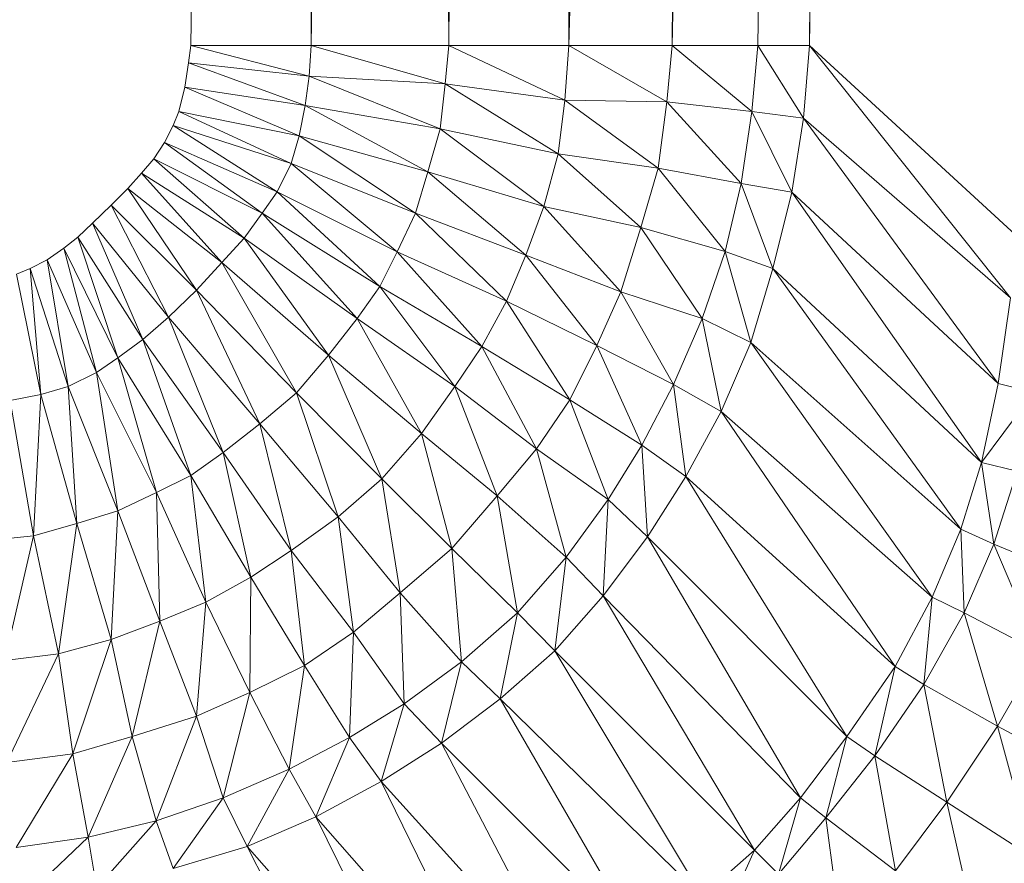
# Model space of a CAD drawing. Header units: metres. Extents: x 391.1 to 427.5, y 12.7 to 29.9.
# Tile 110 of 252: x 408.8315 to 408.8701, y 20.9617 to 20.9947. Entities that reach past the tile are written whole.
import ezdxf

# ---------------------------------------------------------------- set-up
doc = ezdxf.new("R2010")
doc.units = ezdxf.units.M
doc.layers.add('02_MOBILIARIO', color=7, linetype='Continuous', lineweight=18)

# ---------------------------------------------------------------- blocks, each defined once
blk = doc.blocks.new('Family - Plats de dutxa PS-1-153387-01_CLI_AIRE_PS1')
at = {"layer": '02_MOBILIARIO', "color": 253, "true_color": 0xaaaaaa}
for p, q in [((0.706458, 0.113238), (0.709829, 0.400261)), ((0.706458, 0.113238), (0.709829, 0.400261)), ((0.711177, 0.113238), (0.709829, 0.400261)), ((0.709829, 0.400261), (0.711177, 0.113238)), ((0.711177, 0.113238), (0.714548, 0.400261)), ((0.714548, 0.400261), (0.711177, 0.113238)), ((0.71657, 0.113238), (0.714548, 0.400261)), ((0.714548, 0.400261), (0.71657, 0.113238)), ((0.71657, 0.113238), (0.719941, 0.400261)), ((0.719941, 0.400261), (0.71657, 0.113238)), ((0.721289, 0.113238), (0.719941, 0.400261)), ((0.719941, 0.400261), (0.721289, 0.113238)), ((0.728705, 0.400261), (0.721289, 0.113238)), ((0.721289, 0.113238), (0.72466, 0.400261)), ((0.721289, 0.113238), (0.728705, 0.400261)), ((0.72466, 0.400261), (0.721289, 0.113238)), ((0.732076, 0.400261), (0.725334, 0.113238)), ((0.725334, 0.113238), (0.728705, 0.400261)), ((0.725334, 0.113238), (0.732076, 0.400261)), ((0.728705, 0.400261), (0.725334, 0.113238)), ((0.728705, 0.113238), (0.732076, 0.400261)), ((0.732076, 0.400261), (0.728705, 0.113238)), ((0.730727, 0.113238), (0.734098, 0.400261)), ((0.730727, 0.113238), (0.732076, 0.400261)), ((0.732076, 0.400261), (0.730727, 0.113238)), ((0.734098, 0.400261), (0.730727, 0.113238)), ((0.706367, 0.112561), (0.706458, 0.113238)), ((0.706367, 0.112561), (0.706458, 0.113238)), ((0.711177, 0.113238), (0.706458, 0.113238)), ((0.711093, 0.11204), (0.706458, 0.113238)), ((0.706458, 0.113238), (0.711177, 0.113238)), ((0.706458, 0.113238), (0.711093, 0.11204)), ((0.711093, 0.11204), (0.711177, 0.113238)), ((0.711177, 0.113238), (0.711093, 0.11204)), ((0.71657, 0.113238), (0.711177, 0.113238)), ((0.716429, 0.11174), (0.711177, 0.113238)), ((0.711177, 0.113238), (0.71657, 0.113238)), ((0.711177, 0.113238), (0.716429, 0.11174)), ((0.716429, 0.11174), (0.71657, 0.113238)), ((0.71657, 0.113238), (0.716429, 0.11174)), ((0.721289, 0.113238), (0.71657, 0.113238)), ((0.721131, 0.111102), (0.71657, 0.113238)), ((0.71657, 0.113238), (0.721289, 0.113238)), ((0.71657, 0.113238), (0.721131, 0.111102)), ((0.721131, 0.111102), (0.721289, 0.113238)), ((0.721289, 0.113238), (0.721131, 0.111102)), ((0.721289, 0.113238), (0.725334, 0.113238)), ((0.725124, 0.11103), (0.721289, 0.113238)), ((0.721289, 0.113238), (0.725334, 0.113238)), ((0.721289, 0.113238), (0.725124, 0.11103)), ((0.725124, 0.11103), (0.725334, 0.113238)), ((0.725334, 0.113238), (0.725124, 0.11103)), ((0.725334, 0.113238), (0.728705, 0.113238)), ((0.728464, 0.110655), (0.725334, 0.113238)), ((0.725334, 0.113238), (0.728705, 0.113238)), ((0.725334, 0.113238), (0.728464, 0.110655)), ((0.728464, 0.110655), (0.728705, 0.113238)), ((0.728705, 0.113238), (0.728464, 0.110655)), ((0.730727, 0.113238), (0.728705, 0.113238)), ((0.73049, 0.110392), (0.728705, 0.113238)), ((0.728705, 0.113238), (0.730727, 0.113238)), ((0.728705, 0.113238), (0.73049, 0.110392)), ((0.73049, 0.110392), (0.730727, 0.113238)), ((0.730727, 0.113238), (0.73049, 0.110392)), ((0.738817, 0.105823), (0.730727, 0.113238)), ((0.738615, 0.10335), (0.730727, 0.113238)), ((0.730727, 0.113238), (0.738817, 0.105823)), ((0.730727, 0.113238), (0.738615, 0.10335)), ((0.706215, 0.111606), (0.706367, 0.112561)), ((0.706215, 0.111606), (0.706367, 0.112561)), ((0.711093, 0.11204), (0.706367, 0.112561)), ((0.710941, 0.11089), (0.706367, 0.112561)), ((0.706367, 0.112561), (0.711093, 0.11204)), ((0.706367, 0.112561), (0.710941, 0.11089)), ((0.710941, 0.11089), (0.711093, 0.11204)), ((0.711093, 0.11204), (0.710941, 0.11089)), ((0.716429, 0.11174), (0.711093, 0.11204)), ((0.716241, 0.109975), (0.711093, 0.11204)), ((0.711093, 0.11204), (0.716429, 0.11174)), ((0.711093, 0.11204), (0.716241, 0.109975)), ((0.716241, 0.109975), (0.716429, 0.11174)), ((0.716429, 0.11174), (0.716241, 0.109975)), ((0.721131, 0.111102), (0.716429, 0.11174)), ((0.720868, 0.108998), (0.716429, 0.11174)), ((0.716429, 0.11174), (0.721131, 0.111102)), ((0.716429, 0.11174), (0.720868, 0.108998)), ((0.705977, 0.110652), (0.706215, 0.111606)), ((0.705977, 0.110652), (0.706215, 0.111606)), ((0.710941, 0.11089), (0.706215, 0.111606)), ((0.710703, 0.109697), (0.706215, 0.111606)), ((0.706215, 0.111606), (0.710941, 0.11089)), ((0.706215, 0.111606), (0.710703, 0.109697)), ((0.710703, 0.109697), (0.710941, 0.11089)), ((0.710941, 0.11089), (0.710703, 0.109697)), ((0.716241, 0.109975), (0.710941, 0.11089)), ((0.715753, 0.108284), (0.710941, 0.11089)), ((0.710941, 0.11089), (0.716241, 0.109975)), ((0.710941, 0.11089), (0.715753, 0.108284)), ((0.720868, 0.108998), (0.721131, 0.111102)), ((0.721131, 0.111102), (0.720868, 0.108998)), ((0.725124, 0.11103), (0.721131, 0.111102)), ((0.724786, 0.108438), (0.721131, 0.111102)), ((0.721131, 0.111102), (0.725124, 0.11103)), ((0.721131, 0.111102), (0.724786, 0.108438)), ((0.724786, 0.108438), (0.725124, 0.11103)), ((0.725124, 0.11103), (0.724786, 0.108438)), ((0.728464, 0.110655), (0.725124, 0.11103)), ((0.728051, 0.107837), (0.725124, 0.11103)), ((0.725124, 0.11103), (0.728464, 0.110655)), ((0.725124, 0.11103), (0.728051, 0.107837)), ((0.70576, 0.110109), (0.705977, 0.110652)), ((0.70576, 0.110109), (0.705977, 0.110652)), ((0.710703, 0.109697), (0.705977, 0.110652)), ((0.710383, 0.108622), (0.705977, 0.110652)), ((0.705977, 0.110652), (0.710703, 0.109697)), ((0.705977, 0.110652), (0.710383, 0.108622)), ((0.728051, 0.107837), (0.728464, 0.110655)), ((0.728464, 0.110655), (0.728051, 0.107837)), ((0.73049, 0.110392), (0.728464, 0.110655)), ((0.73004, 0.107499), (0.728464, 0.110655)), ((0.728464, 0.110655), (0.73049, 0.110392)), ((0.728464, 0.110655), (0.73004, 0.107499)), ((0.73004, 0.107499), (0.73049, 0.110392)), ((0.73049, 0.110392), (0.73004, 0.107499)), ((0.738615, 0.10335), (0.73049, 0.110392)), ((0.738129, 0.099985), (0.73049, 0.110392)), ((0.73049, 0.110392), (0.738615, 0.10335)), ((0.73049, 0.110392), (0.738129, 0.099985)), ((0.705413, 0.109436), (0.70576, 0.110109)), ((0.705413, 0.109436), (0.70576, 0.110109)), ((0.710383, 0.108622), (0.70576, 0.110109)), ((0.709835, 0.107505), (0.70576, 0.110109)), ((0.70576, 0.110109), (0.710383, 0.108622)), ((0.70576, 0.110109), (0.709835, 0.107505)), ((0.715753, 0.108284), (0.716241, 0.109975)), ((0.716241, 0.109975), (0.715753, 0.108284)), ((0.720868, 0.108998), (0.716241, 0.109975)), ((0.720305, 0.106932), (0.716241, 0.109975)), ((0.716241, 0.109975), (0.720868, 0.108998)), ((0.716241, 0.109975), (0.720305, 0.106932)), ((0.704996, 0.108799), (0.705413, 0.109436)), ((0.704996, 0.108799), (0.705413, 0.109436)), ((0.709835, 0.107505), (0.705413, 0.109436)), ((0.709257, 0.106669), (0.705413, 0.109436)), ((0.705413, 0.109436), (0.709835, 0.107505)), ((0.705413, 0.109436), (0.709257, 0.106669)), ((0.710383, 0.108622), (0.710703, 0.109697)), ((0.710703, 0.109697), (0.710383, 0.108622)), ((0.715753, 0.108284), (0.710703, 0.109697)), ((0.715265, 0.106669), (0.710703, 0.109697)), ((0.710703, 0.109697), (0.715753, 0.108284)), ((0.710703, 0.109697), (0.715265, 0.106669)), ((0.720305, 0.106932), (0.720868, 0.108998)), ((0.720868, 0.108998), (0.720305, 0.106932)), ((0.724786, 0.108438), (0.720868, 0.108998)), ((0.724107, 0.106105), (0.720868, 0.108998)), ((0.720868, 0.108998), (0.724786, 0.108438)), ((0.720868, 0.108998), (0.724107, 0.106105)), ((0.704517, 0.108244), (0.704996, 0.108799)), ((0.704517, 0.108244), (0.704996, 0.108799)), ((0.709257, 0.106669), (0.704996, 0.108799)), ((0.708544, 0.105692), (0.704996, 0.108799)), ((0.704996, 0.108799), (0.709257, 0.106669)), ((0.704996, 0.108799), (0.708544, 0.105692)), ((0.709835, 0.107505), (0.710383, 0.108622)), ((0.710383, 0.108622), (0.709835, 0.107505)), ((0.715265, 0.106669), (0.710383, 0.108622)), ((0.714548, 0.105148), (0.710383, 0.108622)), ((0.710383, 0.108622), (0.715265, 0.106669)), ((0.710383, 0.108622), (0.714548, 0.105148)), ((0.703977, 0.107643), (0.704517, 0.108244)), ((0.703977, 0.107643), (0.704517, 0.108244)), ((0.708544, 0.105692), (0.704517, 0.108244)), ((0.707666, 0.104737), (0.704517, 0.108244)), ((0.704517, 0.108244), (0.708544, 0.105692)), ((0.704517, 0.108244), (0.707666, 0.104737)), ((0.715265, 0.106669), (0.715753, 0.108284)), ((0.715753, 0.108284), (0.715265, 0.106669)), ((0.720305, 0.106932), (0.715753, 0.108284)), ((0.719592, 0.105016), (0.715753, 0.108284)), ((0.715753, 0.108284), (0.720305, 0.106932)), ((0.715753, 0.108284), (0.719592, 0.105016)), ((0.724107, 0.106105), (0.724786, 0.108438)), ((0.724786, 0.108438), (0.724107, 0.106105)), ((0.728051, 0.107837), (0.724786, 0.108438)), ((0.727413, 0.10517), (0.724786, 0.108438)), ((0.724786, 0.108438), (0.728051, 0.107837)), ((0.724786, 0.108438), (0.727413, 0.10517)), ((0.727413, 0.10517), (0.728051, 0.107837)), ((0.728051, 0.107837), (0.727413, 0.10517)), ((0.73004, 0.107499), (0.728051, 0.107837)), ((0.729289, 0.104494), (0.728051, 0.107837)), ((0.728051, 0.107837), (0.73004, 0.107499)), ((0.728051, 0.107837), (0.729289, 0.104494)), ((0.703332, 0.106983), (0.703977, 0.107643)), ((0.703332, 0.106983), (0.703977, 0.107643)), ((0.707666, 0.104737), (0.703977, 0.107643)), ((0.706672, 0.103654), (0.703977, 0.107643)), ((0.703977, 0.107643), (0.707666, 0.104737)), ((0.703977, 0.107643), (0.706672, 0.103654)), ((0.709257, 0.106669), (0.709835, 0.107505)), ((0.709835, 0.107505), (0.709257, 0.106669)), ((0.714548, 0.105148), (0.709835, 0.107505)), ((0.713873, 0.1038), (0.709835, 0.107505)), ((0.709835, 0.107505), (0.714548, 0.105148)), ((0.709835, 0.107505), (0.713873, 0.1038)), ((0.729289, 0.104494), (0.73004, 0.107499)), ((0.73004, 0.107499), (0.729289, 0.104494)), ((0.738129, 0.099985), (0.73004, 0.107499)), ((0.737484, 0.096891), (0.73004, 0.107499)), ((0.73004, 0.107499), (0.738129, 0.099985)), ((0.73004, 0.107499), (0.737484, 0.096891)), ((0.702597, 0.106278), (0.703332, 0.106983)), ((0.702597, 0.106278), (0.703332, 0.106983)), ((0.703332, 0.106983), (0.705572, 0.102587)), ((0.706672, 0.103654), (0.703332, 0.106983)), ((0.705572, 0.102587), (0.703332, 0.106983)), ((0.706672, 0.103654), (0.703332, 0.106983)), ((0.708544, 0.105692), (0.709257, 0.106669)), ((0.709257, 0.106669), (0.708544, 0.105692)), ((0.713873, 0.1038), (0.709257, 0.106669)), ((0.712976, 0.102537), (0.709257, 0.106669)), ((0.709257, 0.106669), (0.713873, 0.1038)), ((0.709257, 0.106669), (0.712976, 0.102537)), ((0.714548, 0.105148), (0.715265, 0.106669)), ((0.715265, 0.106669), (0.714548, 0.105148)), ((0.719592, 0.105016), (0.715265, 0.106669)), ((0.718842, 0.103213), (0.715265, 0.106669)), ((0.715265, 0.106669), (0.719592, 0.105016)), ((0.715265, 0.106669), (0.718842, 0.103213)), ((0.719592, 0.105016), (0.720305, 0.106932)), ((0.720305, 0.106932), (0.719592, 0.105016)), ((0.724107, 0.106105), (0.720305, 0.106932)), ((0.723319, 0.103589), (0.720305, 0.106932)), ((0.720305, 0.106932), (0.724107, 0.106105)), ((0.720305, 0.106932), (0.723319, 0.103589)), ((0.702012, 0.105722), (0.702597, 0.106278)), ((0.702012, 0.105722), (0.702597, 0.106278)), ((0.702597, 0.106278), (0.704566, 0.101714)), ((0.705572, 0.102587), (0.702597, 0.106278)), ((0.704566, 0.101714), (0.702597, 0.106278)), ((0.702597, 0.106278), (0.705572, 0.102587)), ((0.723319, 0.103589), (0.724107, 0.106105)), ((0.724107, 0.106105), (0.723319, 0.103589)), ((0.727413, 0.10517), (0.724107, 0.106105)), ((0.726512, 0.10254), (0.724107, 0.106105)), ((0.724107, 0.106105), (0.727413, 0.10517)), ((0.724107, 0.106105), (0.726512, 0.10254)), ((0.701473, 0.105302), (0.702012, 0.105722)), ((0.701473, 0.105302), (0.702012, 0.105722)), ((0.702012, 0.105722), (0.703589, 0.101001)), ((0.704566, 0.101714), (0.702012, 0.105722)), ((0.703589, 0.101001), (0.702012, 0.105722)), ((0.702012, 0.105722), (0.704566, 0.101714)), ((0.707666, 0.104737), (0.708544, 0.105692)), ((0.708544, 0.105692), (0.707666, 0.104737)), ((0.712976, 0.102537), (0.708544, 0.105692)), ((0.711851, 0.101103), (0.708544, 0.105692)), ((0.708544, 0.105692), (0.712976, 0.102537)), ((0.708544, 0.105692), (0.711851, 0.101103)), ((0.700821, 0.104845), (0.701473, 0.105302)), ((0.700821, 0.104845), (0.701473, 0.105302)), ((0.701473, 0.105302), (0.702753, 0.100422)), ((0.703589, 0.101001), (0.701473, 0.105302)), ((0.702753, 0.100422), (0.701473, 0.105302)), ((0.701473, 0.105302), (0.703589, 0.101001)), ((0.713873, 0.1038), (0.714548, 0.105148)), ((0.714548, 0.105148), (0.713873, 0.1038)), ((0.718842, 0.103213), (0.714548, 0.105148)), ((0.717866, 0.101447), (0.714548, 0.105148)), ((0.714548, 0.105148), (0.718842, 0.103213)), ((0.714548, 0.105148), (0.717866, 0.101447)), ((0.726512, 0.10254), (0.727413, 0.10517)), ((0.727413, 0.10517), (0.726512, 0.10254)), ((0.729289, 0.104494), (0.727413, 0.10517)), ((0.728426, 0.101601), (0.727413, 0.10517)), ((0.727413, 0.10517), (0.729289, 0.104494)), ((0.727413, 0.10517), (0.728426, 0.101601)), ((0.700149, 0.104498), (0.700821, 0.104845)), ((0.700149, 0.104498), (0.700821, 0.104845)), ((0.700821, 0.104845), (0.701635, 0.099875)), ((0.702753, 0.100422), (0.700821, 0.104845)), ((0.701635, 0.099875), (0.700821, 0.104845)), ((0.700821, 0.104845), (0.702753, 0.100422)), ((0.706672, 0.103654), (0.707666, 0.104737)), ((0.707666, 0.104737), (0.706672, 0.103654)), ((0.711851, 0.101103), (0.707666, 0.104737)), ((0.710604, 0.099618), (0.707666, 0.104737)), ((0.707666, 0.104737), (0.711851, 0.101103)), ((0.707666, 0.104737), (0.710604, 0.099618)), ((0.718842, 0.103213), (0.719592, 0.105016)), ((0.719592, 0.105016), (0.718842, 0.103213)), ((0.723319, 0.103589), (0.719592, 0.105016)), ((0.72238, 0.101485), (0.719592, 0.105016)), ((0.719592, 0.105016), (0.723319, 0.103589)), ((0.719592, 0.105016), (0.72238, 0.101485)), ((0.699606, 0.104281), (0.700149, 0.104498)), ((0.699606, 0.104281), (0.700149, 0.104498)), ((0.700149, 0.104498), (0.700561, 0.099555)), ((0.701635, 0.099875), (0.700149, 0.104498)), ((0.700561, 0.099555), (0.700149, 0.104498)), ((0.700149, 0.104498), (0.701635, 0.099875)), ((0.728426, 0.101601), (0.729289, 0.104494)), ((0.729289, 0.104494), (0.728426, 0.101601)), ((0.737484, 0.096891), (0.729289, 0.104494)), ((0.736669, 0.094274), (0.729289, 0.104494)), ((0.729289, 0.104494), (0.737484, 0.096891)), ((0.729289, 0.104494), (0.736669, 0.094274)), ((0.700561, 0.099555), (0.699606, 0.104281)), ((0.699606, 0.104281), (0.700561, 0.099555)), ((0.705572, 0.102587), (0.706672, 0.103654)), ((0.706672, 0.103654), (0.705572, 0.102587)), ((0.706672, 0.103654), (0.709154, 0.098407)), ((0.710604, 0.099618), (0.706672, 0.103654)), ((0.709154, 0.098407), (0.706672, 0.103654)), ((0.710604, 0.099618), (0.706672, 0.103654)), ((0.712976, 0.102537), (0.713873, 0.1038)), ((0.713873, 0.1038), (0.712976, 0.102537)), ((0.717866, 0.101447), (0.713873, 0.1038)), ((0.716815, 0.09987), (0.713873, 0.1038)), ((0.713873, 0.1038), (0.717866, 0.101447)), ((0.713873, 0.1038), (0.716815, 0.09987)), ((0.72238, 0.101485), (0.723319, 0.103589)), ((0.723319, 0.103589), (0.72238, 0.101485)), ((0.726512, 0.10254), (0.723319, 0.103589)), ((0.725386, 0.099948), (0.723319, 0.103589)), ((0.723319, 0.103589), (0.726512, 0.10254)), ((0.723319, 0.103589), (0.725386, 0.099948)), ((0.717866, 0.101447), (0.718842, 0.103213)), ((0.718842, 0.103213), (0.717866, 0.101447)), ((0.72238, 0.101485), (0.718842, 0.103213)), ((0.72133, 0.099344), (0.718842, 0.103213)), ((0.718842, 0.103213), (0.72238, 0.101485)), ((0.718842, 0.103213), (0.72133, 0.099344)), ((0.738129, 0.099985), (0.738615, 0.10335)), ((0.738615, 0.10335), (0.738129, 0.099985)), ((0.704566, 0.101714), (0.705572, 0.102587)), ((0.705572, 0.102587), (0.704566, 0.101714)), ((0.705572, 0.102587), (0.707721, 0.097282)), ((0.709154, 0.098407), (0.705572, 0.102587)), ((0.707721, 0.097282), (0.705572, 0.102587)), ((0.705572, 0.102587), (0.709154, 0.098407)), ((0.711851, 0.101103), (0.712976, 0.102537)), ((0.712976, 0.102537), (0.711851, 0.101103)), ((0.716815, 0.09987), (0.712976, 0.102537)), ((0.715502, 0.098029), (0.712976, 0.102537)), ((0.712976, 0.102537), (0.716815, 0.09987)), ((0.712976, 0.102537), (0.715502, 0.098029)), ((0.725386, 0.099948), (0.726512, 0.10254)), ((0.726512, 0.10254), (0.725386, 0.099948)), ((0.728426, 0.101601), (0.726512, 0.10254)), ((0.727263, 0.098897), (0.726512, 0.10254)), ((0.726512, 0.10254), (0.728426, 0.101601)), ((0.726512, 0.10254), (0.727263, 0.098897)), ((0.703589, 0.101001), (0.704566, 0.101714)), ((0.704566, 0.101714), (0.703589, 0.101001)), ((0.704566, 0.101714), (0.706458, 0.096384)), ((0.707721, 0.097282), (0.704566, 0.101714)), ((0.706458, 0.096384), (0.704566, 0.101714)), ((0.704566, 0.101714), (0.707721, 0.097282)), ((0.716815, 0.09987), (0.717866, 0.101447)), ((0.717866, 0.101447), (0.716815, 0.09987)), ((0.72133, 0.099344), (0.717866, 0.101447)), ((0.720016, 0.097428), (0.717866, 0.101447)), ((0.717866, 0.101447), (0.72133, 0.099344)), ((0.717866, 0.101447), (0.720016, 0.097428)), ((0.72133, 0.099344), (0.72238, 0.101485)), ((0.72238, 0.101485), (0.72133, 0.099344)), ((0.725386, 0.099948), (0.72238, 0.101485)), ((0.724144, 0.097578), (0.72238, 0.101485)), ((0.72238, 0.101485), (0.725386, 0.099948)), ((0.72238, 0.101485), (0.724144, 0.097578)), ((0.727263, 0.098897), (0.728426, 0.101601)), ((0.728426, 0.101601), (0.727263, 0.098897)), ((0.736669, 0.094274), (0.728426, 0.101601)), ((0.73554, 0.091607), (0.728426, 0.101601)), ((0.728426, 0.101601), (0.736669, 0.094274)), ((0.728426, 0.101601), (0.73554, 0.091607)), ((0.702753, 0.100422), (0.703589, 0.101001)), ((0.703589, 0.101001), (0.702753, 0.100422)), ((0.703589, 0.101001), (0.705109, 0.09571)), ((0.706458, 0.096384), (0.703589, 0.101001)), ((0.705109, 0.09571), (0.703589, 0.101001)), ((0.703589, 0.101001), (0.706458, 0.096384)), ((0.710604, 0.099618), (0.711851, 0.101103)), ((0.711851, 0.101103), (0.710604, 0.099618)), ((0.715502, 0.098029), (0.711851, 0.101103)), ((0.713941, 0.096246), (0.711851, 0.101103)), ((0.711851, 0.101103), (0.715502, 0.098029)), ((0.711851, 0.101103), (0.713941, 0.096246)), ((0.701635, 0.099875), (0.702753, 0.100422)), ((0.702753, 0.100422), (0.701635, 0.099875)), ((0.702753, 0.100422), (0.703589, 0.094993)), ((0.705109, 0.09571), (0.702753, 0.100422)), ((0.703589, 0.094993), (0.702753, 0.100422)), ((0.702753, 0.100422), (0.705109, 0.09571)), ((0.700561, 0.099555), (0.701635, 0.099875)), ((0.701635, 0.099875), (0.700561, 0.099555)), ((0.701635, 0.099875), (0.701974, 0.094505)), ((0.703589, 0.094993), (0.701635, 0.099875)), ((0.701974, 0.094505), (0.701635, 0.099875)), ((0.701635, 0.099875), (0.703589, 0.094993)), ((0.715502, 0.098029), (0.716815, 0.09987)), ((0.716815, 0.09987), (0.715502, 0.098029)), ((0.720016, 0.097428), (0.716815, 0.09987)), ((0.718477, 0.095587), (0.716815, 0.09987)), ((0.716815, 0.09987), (0.720016, 0.097428)), ((0.716815, 0.09987), (0.718477, 0.095587)), ((0.724144, 0.097578), (0.725386, 0.099948)), ((0.725386, 0.099948), (0.724144, 0.097578)), ((0.727263, 0.098897), (0.725386, 0.099948)), ((0.725874, 0.096342), (0.725386, 0.099948)), ((0.725386, 0.099948), (0.727263, 0.098897)), ((0.725386, 0.099948), (0.725874, 0.096342)), ((0.737484, 0.096891), (0.738129, 0.099985)), ((0.738129, 0.099985), (0.737484, 0.096891)), ((0.739522, 0.099645), (0.738129, 0.099985)), ((0.739522, 0.099645), (0.738129, 0.099985)), ((0.699367, 0.099317), (0.700561, 0.099555)), ((0.700561, 0.099555), (0.699367, 0.099317)), ((0.700283, 0.094017), (0.699367, 0.099317)), ((0.699367, 0.099317), (0.700283, 0.094017)), ((0.700561, 0.099555), (0.700283, 0.094017)), ((0.700283, 0.094017), (0.700561, 0.099555)), ((0.701974, 0.094505), (0.700561, 0.099555)), ((0.700561, 0.099555), (0.701974, 0.094505)), ((0.709154, 0.098407), (0.710604, 0.099618)), ((0.710604, 0.099618), (0.709154, 0.098407)), ((0.710604, 0.099618), (0.712229, 0.094756)), ((0.713941, 0.096246), (0.710604, 0.099618)), ((0.712229, 0.094756), (0.710604, 0.099618)), ((0.713941, 0.096246), (0.710604, 0.099618)), ((0.720016, 0.097428), (0.72133, 0.099344)), ((0.72133, 0.099344), (0.720016, 0.097428)), ((0.724144, 0.097578), (0.72133, 0.099344)), ((0.722831, 0.095437), (0.72133, 0.099344)), ((0.72133, 0.099344), (0.724144, 0.097578)), ((0.72133, 0.099344), (0.722831, 0.095437)), ((0.737484, 0.096891), (0.739522, 0.099645)), ((0.739522, 0.099645), (0.737484, 0.096891)), ((0.725874, 0.096342), (0.727263, 0.098897)), ((0.727263, 0.098897), (0.725874, 0.096342)), ((0.73554, 0.091607), (0.727263, 0.098897)), ((0.734091, 0.088899), (0.727263, 0.098897)), ((0.727263, 0.098897), (0.73554, 0.091607)), ((0.727263, 0.098897), (0.734091, 0.088899)), ((0.707721, 0.097282), (0.709154, 0.098407)), ((0.709154, 0.098407), (0.707721, 0.097282)), ((0.709154, 0.098407), (0.710388, 0.093443)), ((0.712229, 0.094756), (0.709154, 0.098407)), ((0.710388, 0.093443), (0.709154, 0.098407)), ((0.709154, 0.098407), (0.712229, 0.094756)), ((0.713941, 0.096246), (0.715502, 0.098029)), ((0.715502, 0.098029), (0.713941, 0.096246)), ((0.718477, 0.095587), (0.715502, 0.098029)), ((0.716697, 0.093519), (0.715502, 0.098029)), ((0.715502, 0.098029), (0.718477, 0.095587)), ((0.715502, 0.098029), (0.716697, 0.093519)), ((0.718477, 0.095587), (0.720016, 0.097428)), ((0.720016, 0.097428), (0.718477, 0.095587)), ((0.722831, 0.095437), (0.720016, 0.097428)), ((0.72118, 0.093183), (0.720016, 0.097428)), ((0.720016, 0.097428), (0.722831, 0.095437)), ((0.720016, 0.097428), (0.72118, 0.093183)), ((0.722831, 0.095437), (0.724144, 0.097578)), ((0.724144, 0.097578), (0.722831, 0.095437)), ((0.725874, 0.096342), (0.724144, 0.097578)), ((0.724373, 0.093976), (0.724144, 0.097578)), ((0.724144, 0.097578), (0.725874, 0.096342)), ((0.724144, 0.097578), (0.724373, 0.093976)), ((0.706458, 0.096384), (0.707721, 0.097282)), ((0.707721, 0.097282), (0.706458, 0.096384)), ((0.707721, 0.097282), (0.70881, 0.092392)), ((0.710388, 0.093443), (0.707721, 0.097282)), ((0.70881, 0.092392), (0.707721, 0.097282)), ((0.707721, 0.097282), (0.710388, 0.093443)), ((0.736669, 0.094274), (0.737484, 0.096891)), ((0.737484, 0.096891), (0.736669, 0.094274)), ((0.737484, 0.096891), (0.738876, 0.096551)), ((0.73796, 0.093696), (0.737484, 0.096891)), ((0.737484, 0.096891), (0.738876, 0.096551)), ((0.737484, 0.096891), (0.73796, 0.093696)), ((0.705109, 0.09571), (0.706458, 0.096384)), ((0.706458, 0.096384), (0.705109, 0.09571)), ((0.706458, 0.096384), (0.707045, 0.091416)), ((0.70881, 0.092392), (0.706458, 0.096384)), ((0.707045, 0.091416), (0.706458, 0.096384)), ((0.706458, 0.096384), (0.70881, 0.092392)), ((0.712229, 0.094756), (0.713941, 0.096246)), ((0.713941, 0.096246), (0.712229, 0.094756)), ((0.713941, 0.096246), (0.714671, 0.09178)), ((0.716697, 0.093519), (0.713941, 0.096246)), ((0.714671, 0.09178), (0.713941, 0.096246)), ((0.716697, 0.093519), (0.713941, 0.096246)), ((0.724373, 0.093976), (0.725874, 0.096342)), ((0.725874, 0.096342), (0.724373, 0.093976)), ((0.734091, 0.088899), (0.725874, 0.096342)), ((0.732187, 0.086145), (0.725874, 0.096342)), ((0.725874, 0.096342), (0.734091, 0.088899)), ((0.725874, 0.096342), (0.732187, 0.086145)), ((0.73796, 0.093696), (0.738876, 0.096551)), ((0.738876, 0.096551), (0.73796, 0.093696)), ((0.703589, 0.094993), (0.705109, 0.09571)), ((0.705109, 0.09571), (0.703589, 0.094993)), ((0.705109, 0.09571), (0.705242, 0.090666)), ((0.707045, 0.091416), (0.705109, 0.09571)), ((0.705242, 0.090666), (0.705109, 0.09571)), ((0.705109, 0.09571), (0.707045, 0.091416)), ((0.716697, 0.093519), (0.718477, 0.095587)), ((0.718477, 0.095587), (0.716697, 0.093519)), ((0.72118, 0.093183), (0.718477, 0.095587)), ((0.719267, 0.090991), (0.718477, 0.095587)), ((0.718477, 0.095587), (0.72118, 0.093183)), ((0.718477, 0.095587), (0.719267, 0.090991)), ((0.72118, 0.093183), (0.722831, 0.095437)), ((0.722831, 0.095437), (0.72118, 0.093183)), ((0.722637, 0.091665), (0.722831, 0.095437)), ((0.722831, 0.095437), (0.722637, 0.091665)), ((0.724373, 0.093976), (0.722831, 0.095437)), ((0.722831, 0.095437), (0.724373, 0.093976)), ((0.701974, 0.094505), (0.703589, 0.094993)), ((0.703589, 0.094993), (0.701974, 0.094505)), ((0.703589, 0.094993), (0.703326, 0.089953)), ((0.703326, 0.089953), (0.703589, 0.094993)), ((0.705242, 0.090666), (0.703589, 0.094993)), ((0.703589, 0.094993), (0.705242, 0.090666)), ((0.710388, 0.093443), (0.712229, 0.094756)), ((0.712229, 0.094756), (0.710388, 0.093443)), ((0.712229, 0.094756), (0.71283, 0.090242)), ((0.714671, 0.09178), (0.712229, 0.094756)), ((0.71283, 0.090242), (0.712229, 0.094756)), ((0.712229, 0.094756), (0.714671, 0.09178)), ((0.700283, 0.094017), (0.701974, 0.094505)), ((0.701974, 0.094505), (0.700283, 0.094017)), ((0.701974, 0.094505), (0.70126, 0.08939)), ((0.70126, 0.08939), (0.701974, 0.094505)), ((0.703326, 0.089953), (0.701974, 0.094505)), ((0.701974, 0.094505), (0.703326, 0.089953)), ((0.73554, 0.091607), (0.736669, 0.094274)), ((0.736669, 0.094274), (0.73554, 0.091607)), ((0.73796, 0.093696), (0.736669, 0.094274)), ((0.736795, 0.090991), (0.736669, 0.094274)), ((0.736669, 0.094274), (0.73796, 0.093696)), ((0.736669, 0.094274), (0.736795, 0.090991)), ((0.698518, 0.093829), (0.700283, 0.094017)), ((0.700283, 0.094017), (0.698518, 0.093829)), ((0.700283, 0.094017), (0.699156, 0.089127)), ((0.699156, 0.089127), (0.700283, 0.094017)), ((0.70126, 0.08939), (0.700283, 0.094017)), ((0.700283, 0.094017), (0.70126, 0.08939)), ((0.722637, 0.091665), (0.724373, 0.093976)), ((0.724373, 0.093976), (0.722637, 0.091665)), ((0.732187, 0.086145), (0.724373, 0.093976)), ((0.73037, 0.083746), (0.724373, 0.093976)), ((0.724373, 0.093976), (0.732187, 0.086145)), ((0.724373, 0.093976), (0.73037, 0.083746)), ((0.714671, 0.09178), (0.716697, 0.093519)), ((0.716697, 0.093519), (0.714671, 0.09178)), ((0.716697, 0.093519), (0.717075, 0.089078)), ((0.719267, 0.090991), (0.716697, 0.093519)), ((0.717075, 0.089078), (0.716697, 0.093519)), ((0.719267, 0.090991), (0.716697, 0.093519)), ((0.736795, 0.090991), (0.73796, 0.093696)), ((0.73796, 0.093696), (0.736795, 0.090991)), ((0.741026, 0.092404), (0.73796, 0.093696)), ((0.739755, 0.089447), (0.73796, 0.093696)), ((0.73796, 0.093696), (0.741026, 0.092404)), ((0.73796, 0.093696), (0.739755, 0.089447)), ((0.70881, 0.092392), (0.710388, 0.093443)), ((0.710388, 0.093443), (0.70881, 0.092392)), ((0.710388, 0.093443), (0.710914, 0.088928)), ((0.71283, 0.090242), (0.710388, 0.093443)), ((0.710914, 0.088928), (0.710388, 0.093443)), ((0.710388, 0.093443), (0.71283, 0.090242)), ((0.719267, 0.090991), (0.72118, 0.093183)), ((0.72118, 0.093183), (0.719267, 0.090991)), ((0.720739, 0.089503), (0.72118, 0.093183)), ((0.72118, 0.093183), (0.720739, 0.089503)), ((0.722637, 0.091665), (0.72118, 0.093183)), ((0.72118, 0.093183), (0.722637, 0.091665)), ((0.707045, 0.091416), (0.70881, 0.092392)), ((0.70881, 0.092392), (0.707045, 0.091416)), ((0.70881, 0.092392), (0.708773, 0.087877)), ((0.708773, 0.087877), (0.70881, 0.092392)), ((0.710914, 0.088928), (0.70881, 0.092392)), ((0.70881, 0.092392), (0.710914, 0.088928)), ((0.71283, 0.090242), (0.714671, 0.09178)), ((0.714671, 0.09178), (0.71283, 0.090242)), ((0.714671, 0.09178), (0.714821, 0.087427)), ((0.717075, 0.089078), (0.714671, 0.09178)), ((0.714821, 0.087427), (0.714671, 0.09178)), ((0.714671, 0.09178), (0.717075, 0.089078)), ((0.720739, 0.089503), (0.722637, 0.091665)), ((0.722637, 0.091665), (0.720739, 0.089503)), ((0.73037, 0.083746), (0.722637, 0.091665)), ((0.72857, 0.081688), (0.722637, 0.091665)), ((0.722637, 0.091665), (0.73037, 0.083746)), ((0.722637, 0.091665), (0.72857, 0.081688)), ((0.734091, 0.088899), (0.73554, 0.091607)), ((0.73554, 0.091607), (0.734091, 0.088899)), ((0.735212, 0.088183), (0.73554, 0.091607)), ((0.73554, 0.091607), (0.735212, 0.088183)), ((0.736795, 0.090991), (0.73554, 0.091607)), ((0.73554, 0.091607), (0.736795, 0.090991)), ((0.705242, 0.090666), (0.707045, 0.091416)), ((0.707045, 0.091416), (0.705242, 0.090666)), ((0.707045, 0.091416), (0.706669, 0.086939)), ((0.706669, 0.086939), (0.707045, 0.091416)), ((0.708773, 0.087877), (0.707045, 0.091416)), ((0.707045, 0.091416), (0.708773, 0.087877)), ((0.717075, 0.089078), (0.719267, 0.090991)), ((0.719267, 0.090991), (0.717075, 0.089078)), ((0.719267, 0.090991), (0.718593, 0.08762)), ((0.718593, 0.08762), (0.719267, 0.090991)), ((0.720739, 0.089503), (0.719267, 0.090991)), ((0.720739, 0.089503), (0.719267, 0.090991)), ((0.735212, 0.088183), (0.736795, 0.090991)), ((0.736795, 0.090991), (0.735212, 0.088183)), ((0.739755, 0.089447), (0.736795, 0.090991)), ((0.738111, 0.086557), (0.736795, 0.090991)), ((0.736795, 0.090991), (0.739755, 0.089447)), ((0.736795, 0.090991), (0.738111, 0.086557)), ((0.703326, 0.089953), (0.705242, 0.090666)), ((0.705242, 0.090666), (0.703326, 0.089953)), ((0.705242, 0.090666), (0.704152, 0.086151)), ((0.704152, 0.086151), (0.705242, 0.090666)), ((0.706669, 0.086939), (0.705242, 0.090666)), ((0.705242, 0.090666), (0.706669, 0.086939)), ((0.710914, 0.088928), (0.71283, 0.090242)), ((0.71283, 0.090242), (0.710914, 0.088928)), ((0.71283, 0.090242), (0.71268, 0.086114)), ((0.71268, 0.086114), (0.71283, 0.090242)), ((0.714821, 0.087427), (0.71283, 0.090242)), ((0.71283, 0.090242), (0.714821, 0.087427)), ((0.70126, 0.08939), (0.703326, 0.089953)), ((0.703326, 0.089953), (0.70126, 0.08939)), ((0.703326, 0.089953), (0.70182, 0.085472)), ((0.70182, 0.085472), (0.703326, 0.089953)), ((0.704152, 0.086151), (0.703326, 0.089953)), ((0.703326, 0.089953), (0.704152, 0.086151)), ((0.699156, 0.089127), (0.70126, 0.08939)), ((0.70126, 0.08939), (0.699156, 0.089127)), ((0.70126, 0.08939), (0.699227, 0.085134)), ((0.699227, 0.085134), (0.70126, 0.08939)), ((0.70182, 0.085472), (0.70126, 0.08939)), ((0.70126, 0.08939), (0.70182, 0.085472)), ((0.718593, 0.08762), (0.720739, 0.089503)), ((0.720739, 0.089503), (0.718593, 0.08762)), ((0.720739, 0.089503), (0.726512, 0.079888)), ((0.72857, 0.081688), (0.720739, 0.089503)), ((0.726512, 0.079888), (0.720739, 0.089503)), ((0.72857, 0.081688), (0.720739, 0.089503)), ((0.738111, 0.086557), (0.739755, 0.089447)), ((0.739755, 0.089447), (0.738111, 0.086557)), ((0.708773, 0.087877), (0.710914, 0.088928)), ((0.710914, 0.088928), (0.708773, 0.087877)), ((0.710914, 0.088928), (0.710309, 0.084871)), ((0.710309, 0.084871), (0.710914, 0.088928)), ((0.71268, 0.086114), (0.710914, 0.088928)), ((0.710914, 0.088928), (0.71268, 0.086114)), ((0.714821, 0.087427), (0.717075, 0.089078)), ((0.717075, 0.089078), (0.714821, 0.087427)), ((0.717075, 0.089078), (0.716282, 0.085885)), ((0.716282, 0.085885), (0.717075, 0.089078)), ((0.718593, 0.08762), (0.717075, 0.089078)), ((0.717075, 0.089078), (0.718593, 0.08762)), ((0.732187, 0.086145), (0.734091, 0.088899)), ((0.734091, 0.088899), (0.732187, 0.086145)), ((0.733289, 0.085391), (0.734091, 0.088899)), ((0.734091, 0.088899), (0.733289, 0.085391)), ((0.735212, 0.088183), (0.734091, 0.088899)), ((0.734091, 0.088899), (0.735212, 0.088183)), ((0.733289, 0.085391), (0.735212, 0.088183)), ((0.735212, 0.088183), (0.733289, 0.085391)), ((0.738111, 0.086557), (0.735212, 0.088183)), ((0.736121, 0.083575), (0.735212, 0.088183)), ((0.735212, 0.088183), (0.738111, 0.086557)), ((0.735212, 0.088183), (0.736121, 0.083575)), ((0.706669, 0.086939), (0.708773, 0.087877)), ((0.708773, 0.087877), (0.706669, 0.086939)), ((0.708773, 0.087877), (0.707717, 0.083745)), ((0.707717, 0.083745), (0.708773, 0.087877)), ((0.710309, 0.084871), (0.708773, 0.087877)), ((0.708773, 0.087877), (0.710309, 0.084871)), ((0.71268, 0.086114), (0.714821, 0.087427)), ((0.714821, 0.087427), (0.71268, 0.086114)), ((0.714821, 0.087427), (0.713916, 0.084383)), ((0.713916, 0.084383), (0.714821, 0.087427)), ((0.716282, 0.085885), (0.714821, 0.087427)), ((0.714821, 0.087427), (0.716282, 0.085885)), ((0.716282, 0.085885), (0.718593, 0.08762)), ((0.718593, 0.08762), (0.716282, 0.085885)), ((0.718593, 0.08762), (0.724113, 0.078071)), ((0.726512, 0.079888), (0.718593, 0.08762)), ((0.724113, 0.078071), (0.718593, 0.08762)), ((0.718593, 0.08762), (0.726512, 0.079888)), ((0.704152, 0.086151), (0.706669, 0.086939)), ((0.706669, 0.086939), (0.704152, 0.086151)), ((0.706669, 0.086939), (0.705088, 0.082845)), ((0.705088, 0.082845), (0.706669, 0.086939)), ((0.707717, 0.083745), (0.706669, 0.086939)), ((0.706669, 0.086939), (0.707717, 0.083745)), ((0.736121, 0.083575), (0.738111, 0.086557)), ((0.738111, 0.086557), (0.736121, 0.083575)), ((0.741614, 0.084651), (0.738111, 0.086557)), ((0.739508, 0.081384), (0.738111, 0.086557)), ((0.738111, 0.086557), (0.741614, 0.084651)), ((0.738111, 0.086557), (0.739508, 0.081384)), ((0.70182, 0.085472), (0.704152, 0.086151)), ((0.704152, 0.086151), (0.70182, 0.085472)), ((0.704152, 0.086151), (0.702421, 0.082207)), ((0.702421, 0.082207), (0.704152, 0.086151)), ((0.705088, 0.082845), (0.704152, 0.086151)), ((0.704152, 0.086151), (0.705088, 0.082845)), ((0.710309, 0.084871), (0.71268, 0.086114)), ((0.71268, 0.086114), (0.710309, 0.084871)), ((0.71268, 0.086114), (0.711361, 0.082995)), ((0.711361, 0.082995), (0.71268, 0.086114)), ((0.713916, 0.084383), (0.71268, 0.086114)), ((0.71268, 0.086114), (0.713916, 0.084383)), ((0.713916, 0.084383), (0.716282, 0.085885)), ((0.716282, 0.085885), (0.713916, 0.084383)), ((0.716282, 0.085885), (0.721359, 0.076167)), ((0.724113, 0.078071), (0.716282, 0.085885)), ((0.721359, 0.076167), (0.716282, 0.085885)), ((0.716282, 0.085885), (0.724113, 0.078071)), ((0.73037, 0.083746), (0.732187, 0.086145)), ((0.732187, 0.086145), (0.73037, 0.083746)), ((0.731375, 0.082953), (0.732187, 0.086145)), ((0.732187, 0.086145), (0.731375, 0.082953)), ((0.733289, 0.085391), (0.732187, 0.086145)), ((0.732187, 0.086145), (0.733289, 0.085391)), ((0.699227, 0.085134), (0.70182, 0.085472)), ((0.70182, 0.085472), (0.699227, 0.085134)), ((0.70182, 0.085472), (0.699603, 0.081794)), ((0.699603, 0.081794), (0.70182, 0.085472)), ((0.702421, 0.082207), (0.70182, 0.085472)), ((0.70182, 0.085472), (0.702421, 0.082207)), ((0.731375, 0.082953), (0.733289, 0.085391)), ((0.733289, 0.085391), (0.731375, 0.082953)), ((0.736121, 0.083575), (0.733289, 0.085391)), ((0.734098, 0.080879), (0.733289, 0.085391)), ((0.733289, 0.085391), (0.736121, 0.083575)), ((0.733289, 0.085391), (0.734098, 0.080879)), ((0.707717, 0.083745), (0.710309, 0.084871)), ((0.710309, 0.084871), (0.707717, 0.083745)), ((0.710309, 0.084871), (0.708656, 0.081832)), ((0.708656, 0.081832), (0.710309, 0.084871)), ((0.711361, 0.082995), (0.710309, 0.084871)), ((0.710309, 0.084871), (0.711361, 0.082995)), ((0.711361, 0.082995), (0.713916, 0.084383)), ((0.713916, 0.084383), (0.711361, 0.082995)), ((0.713916, 0.084383), (0.71865, 0.074717)), ((0.721359, 0.076167), (0.713916, 0.084383)), ((0.71865, 0.074717), (0.713916, 0.084383)), ((0.713916, 0.084383), (0.721359, 0.076167)), ((0.705088, 0.082845), (0.707717, 0.083745)), ((0.707717, 0.083745), (0.705088, 0.082845)), ((0.707717, 0.083745), (0.705764, 0.080968)), ((0.705764, 0.080968), (0.707717, 0.083745)), ((0.708656, 0.081832), (0.707717, 0.083745)), ((0.707717, 0.083745), (0.708656, 0.081832)), ((0.72857, 0.081688), (0.73037, 0.083746)), ((0.73037, 0.083746), (0.72857, 0.081688)), ((0.729514, 0.080744), (0.73037, 0.083746)), ((0.73037, 0.083746), (0.729514, 0.080744)), ((0.731375, 0.082953), (0.73037, 0.083746)), ((0.73037, 0.083746), (0.731375, 0.082953)), ((0.734098, 0.080879), (0.736121, 0.083575)), ((0.736121, 0.083575), (0.734098, 0.080879)), ((0.739508, 0.081384), (0.736121, 0.083575)), ((0.737277, 0.078407), (0.736121, 0.083575)), ((0.736121, 0.083575), (0.739508, 0.081384)), ((0.736121, 0.083575), (0.737277, 0.078407)), ((0.702421, 0.082207), (0.705088, 0.082845)), ((0.705088, 0.082845), (0.702421, 0.082207)), ((0.705088, 0.082845), (0.702759, 0.080218)), ((0.702759, 0.080218), (0.705088, 0.082845)), ((0.705764, 0.080968), (0.705088, 0.082845)), ((0.705088, 0.082845), (0.705764, 0.080968)), ((0.708656, 0.081832), (0.711361, 0.082995)), ((0.711361, 0.082995), (0.708656, 0.081832)), ((0.711361, 0.082995), (0.715984, 0.073589)), ((0.71865, 0.074717), (0.711361, 0.082995)), ((0.715984, 0.073589), (0.711361, 0.082995)), ((0.711361, 0.082995), (0.71865, 0.074717)), ((0.729514, 0.080744), (0.731375, 0.082953)), ((0.731375, 0.082953), (0.729514, 0.080744)), ((0.734098, 0.080879), (0.731375, 0.082953)), ((0.731985, 0.078353), (0.731375, 0.082953)), ((0.731375, 0.082953), (0.734098, 0.080879)), ((0.731375, 0.082953), (0.731985, 0.078353)), ((0.699603, 0.081794), (0.702421, 0.082207)), ((0.702421, 0.082207), (0.699603, 0.081794)), ((0.702421, 0.082207), (0.699866, 0.079767)), ((0.699866, 0.079767), (0.702421, 0.082207)), ((0.702759, 0.080218), (0.702421, 0.082207)), ((0.702421, 0.082207), (0.702759, 0.080218)), ((0.705764, 0.080968), (0.708656, 0.081832)), ((0.708656, 0.081832), (0.705764, 0.080968)), ((0.708656, 0.081832), (0.713367, 0.072774)), ((0.715984, 0.073589), (0.708656, 0.081832)), ((0.713367, 0.072774), (0.708656, 0.081832)), ((0.708656, 0.081832), (0.715984, 0.073589)), ((0.726512, 0.079888), (0.72857, 0.081688)), ((0.72857, 0.081688), (0.726512, 0.079888)), ((0.72857, 0.081688), (0.727305, 0.078883)), ((0.727305, 0.078883), (0.72857, 0.081688)), ((0.729514, 0.080744), (0.72857, 0.081688)), ((0.729514, 0.080744), (0.72857, 0.081688))]:
    blk.add_line(p, q, dxfattribs=at)
blk = doc.blocks.new('LONDR55-XX_ZZ-ARQ-CAA-M3D-Londres55_ifc-1-01_CLI_AIRE_PS1')
at = {"layer": '02_MOBILIARIO', "color": 253, "lineweight": 18, "true_color": 0xaaaaaa}
blk.add_blockref('Family - Plats de dutxa PS-1-153387-01_CLI_AIRE_PS1', (408.131716, 20.880476), dxfattribs=at)

msp = doc.modelspace()

# ---------------------------------------------------------------- block references
at = {"lineweight": 5}
msp.add_blockref('LONDR55-XX_ZZ-ARQ-CAA-M3D-Londres55_ifc-1-01_CLI_AIRE_PS1', (0, 0), dxfattribs=at)

doc.saveas('drawing.dxf')
